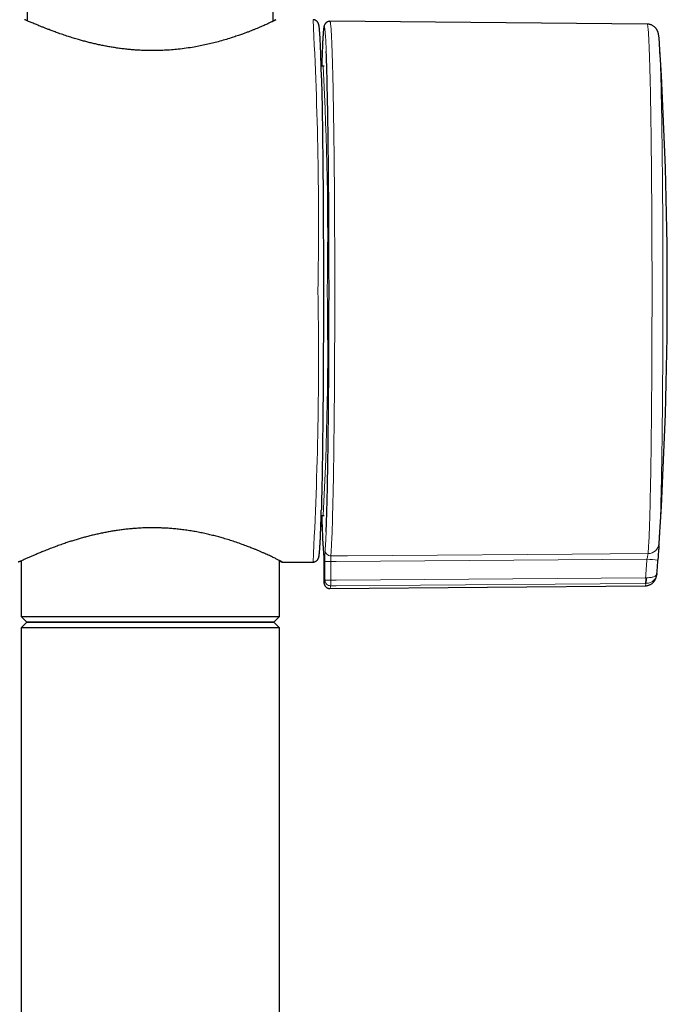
# Model space of a CAD drawing. Header units: millimetres. Extents: x 8 to 2314, y 12 to 2305.
# Tile 25 of 156: x 1108 to 1166, y 1066 to 1154. Entities that reach past the tile are written whole.
import ezdxf

# ---------------------------------------------------------------- set-up
doc = ezdxf.new("R2010")
doc.units = ezdxf.units.MM

msp = doc.modelspace()

# ---------------------------------------------------------------- linework, layer by layer
at = {"color": 7, "linetype": 'Continuous', "lineweight": 30}
for p, q in [((1108.979, 1197.283), (1108.979, 1153.766)), ((1130.879, 1153.727), (1130.879, 1197.283)), ((1135.927, 1153.716), (1135.93, 1153.717)), ((1164.187, 1153.47), (1135.93, 1153.717)), ((1135.426, 1149.712), (1135.326, 1149.712)), ((1135.326, 1109.712), (1135.426, 1109.712)), ((1131.429, 1100.712), (1131.429, 1105.705)), ((1165.137, 1105.728), (1165.137, 1105.729)), ((1108.429, 1105.663), (1108.429, 1100.712)), ((1131.674, 1105.562), (1134.426, 1105.562)), ((1135.38, 1105.482), (1135.381, 1103.827)), ((1135.38, 1105.482), (1135.38, 1105.482)), ((1135.381, 1103.827), (1135.381, 1103.827)), ((1135.927, 1103.208), (1164.015, 1103.453)), ((1108.429, 1100.712), (1108.929, 1100.212)), ((1108.429, 1100.712), (1120.136, 1100.712)), ((1120.136, 1100.712), (1131.429, 1100.712)), ((1130.929, 1100.212), (1131.429, 1100.712)), ((1108.929, 1100.212), (1108.429, 1099.712)), ((1108.429, 1099.712), (1108.429, 980.712)), ((1108.464, 1099.712), (1108.429, 1099.712)), ((1131.429, 1099.712), (1108.464, 1099.712)), ((1120.127, 1100.212), (1108.929, 1100.212)), ((1108.929, 1100.212), (1108.962, 1100.212)), ((1108.962, 1100.212), (1130.929, 1100.212)), ((1130.929, 1100.212), (1120.127, 1100.212)), ((1131.429, 1099.712), (1130.929, 1100.212)), ((1131.429, 980.712), (1131.429, 1099.712))]:
    msp.add_line(p, q, dxfattribs=at)
at = {"color": 252, "linetype": 'Continuous', "lineweight": 0}
for p, q in [((1135.365, 1106.452), (1135.369, 1106.39)), ((1135.38, 1105.482), (1135.381, 1103.827)), ((1135.49, 1103.948), (1135.489, 1105.603)), ((1136.002, 1105.613), (1136.003, 1103.958)), ((1164.05, 1104.172), (1164.116, 1104.169)), ((1164.075, 1103.666), (1164.042, 1103.666))]:
    msp.add_line(p, q, dxfattribs=at)
at = {"color": 252, "linetype": 'Continuous', "lineweight": 0, "flags": 128}
for points in [[(1135.605, 1151.036), (1135.596, 1151.243), (1135.586, 1151.482), (1135.576, 1151.707), (1135.565, 1151.917), (1135.555, 1152.112), (1135.544, 1152.291), (1135.533, 1152.454), (1135.523, 1152.602), (1135.512, 1152.734), (1135.501, 1152.851), (1135.49, 1152.951), (1135.479, 1153.036), (1135.468, 1153.104), (1135.456, 1153.156), (1135.445, 1153.192), (1135.434, 1153.212), (1135.423, 1153.216), (1135.412, 1153.204), (1135.401, 1153.175), (1135.39, 1153.131), (1135.379, 1153.07), (1135.368, 1152.993), (1135.357, 1152.9), (1135.346, 1152.791), (1135.335, 1152.666), (1135.324, 1152.526), (1135.313, 1152.37), (1135.302, 1152.198), (1135.292, 1152.011), (1135.281, 1151.808), (1135.271, 1151.59), (1135.26, 1151.357), (1135.25, 1151.109), (1135.24, 1150.847), (1135.23, 1150.57), (1135.22, 1150.279), (1135.211, 1149.973), (1135.204, 1149.74)], [(1135.93, 1153.717), (1135.939, 1153.712), (1135.95, 1153.692), (1135.961, 1153.655), (1135.973, 1153.602), (1135.984, 1153.532), (1135.995, 1153.446), (1136.007, 1153.343), (1136.018, 1153.224), (1136.029, 1153.089), (1136.04, 1152.938), (1136.051, 1152.771), (1136.062, 1152.588), (1136.073, 1152.39), (1136.083, 1152.175), (1136.094, 1151.946), (1136.104, 1151.701), (1136.115, 1151.44), (1136.125, 1151.165), (1136.135, 1150.875), (1136.145, 1150.571), (1136.155, 1150.252), (1136.164, 1149.919), (1136.174, 1149.573), (1136.183, 1149.212), (1136.192, 1148.838), (1136.201, 1148.451), (1136.21, 1148.051), (1136.219, 1147.639), (1136.227, 1147.214), (1136.235, 1146.777), (1136.243, 1146.328), (1136.251, 1145.868), (1136.259, 1145.397), (1136.266, 1144.915), (1136.273, 1144.422), (1136.28, 1143.919), (1136.287, 1143.407), (1136.293, 1142.885), (1136.299, 1142.354), (1136.305, 1141.815), (1136.311, 1141.267), (1136.316, 1140.711), (1136.321, 1140.147), (1136.326, 1139.577), (1136.33, 1138.999), (1136.335, 1138.416), (1136.339, 1137.826), (1136.342, 1137.231), (1136.346, 1136.63), (1136.349, 1136.025), (1136.352, 1135.415), (1136.354, 1134.801), (1136.357, 1134.184), (1136.359, 1133.564), (1136.36, 1132.941), (1136.362, 1132.316), (1136.363, 1131.69), (1136.363, 1131.061), (1136.364, 1130.432), (1136.364, 1129.803), (1136.364, 1129.173), (1136.364, 1128.544), (1136.363, 1127.915), (1136.362, 1127.288), (1136.361, 1126.662), (1136.359, 1126.039), (1136.357, 1125.418), (1136.355, 1124.8), (1136.353, 1124.185), (1136.35, 1123.575), (1136.347, 1122.968), (1136.343, 1122.366), (1136.34, 1121.769), (1136.336, 1121.178), (1136.332, 1120.592), (1136.327, 1120.013), (1136.322, 1119.44), (1136.317, 1118.875), (1136.312, 1118.317), (1136.307, 1117.766), (1136.301, 1117.224), (1136.295, 1116.691), (1136.288, 1116.167), (1136.282, 1115.651), (1136.275, 1115.146), (1136.268, 1114.651), (1136.261, 1114.165), (1136.253, 1113.691), (1136.246, 1113.228), (1136.238, 1112.776), (1136.23, 1112.335), (1136.221, 1111.907), (1136.213, 1111.491), (1136.204, 1111.087), (1136.195, 1110.696), (1136.186, 1110.319), (1136.177, 1109.954), (1136.167, 1109.604), (1136.158, 1109.267), (1136.148, 1108.944), (1136.138, 1108.635), (1136.128, 1108.341), (1136.118, 1108.062), (1136.107, 1107.797), (1136.097, 1107.548), (1136.086, 1107.314), (1136.076, 1107.095), (1136.065, 1106.892), (1136.054, 1106.705), (1136.043, 1106.533), (1136.032, 1106.377), (1136.021, 1106.238), (1136.01, 1106.114)], [(1164.262, 1106.32), (1164.273, 1106.437), (1164.284, 1106.569), (1164.295, 1106.718), (1164.306, 1106.882), (1164.317, 1107.062), (1164.328, 1107.258), (1164.338, 1107.469), (1164.349, 1107.695), (1164.359, 1107.936), (1164.369, 1108.193), (1164.379, 1108.464), (1164.389, 1108.749), (1164.399, 1109.049), (1164.409, 1109.363), (1164.418, 1109.692), (1164.428, 1110.033), (1164.437, 1110.389), (1164.446, 1110.757), (1164.455, 1111.139), (1164.464, 1111.533), (1164.472, 1111.94), (1164.481, 1112.359), (1164.489, 1112.79), (1164.497, 1113.233), (1164.504, 1113.687), (1164.512, 1114.151), (1164.519, 1114.627), (1164.526, 1115.113), (1164.533, 1115.609), (1164.539, 1116.114), (1164.546, 1116.629), (1164.552, 1117.153), (1164.558, 1117.685), (1164.563, 1118.226), (1164.568, 1118.775), (1164.574, 1119.331), (1164.578, 1119.894), (1164.583, 1120.464), (1164.587, 1121.04), (1164.591, 1121.623), (1164.595, 1122.21), (1164.598, 1122.803), (1164.601, 1123.401), (1164.604, 1124.003), (1164.607, 1124.609), (1164.609, 1125.219), (1164.611, 1125.831), (1164.613, 1126.446), (1164.614, 1127.064), (1164.615, 1127.683), (1164.616, 1128.304), (1164.616, 1128.925), (1164.617, 1129.547), (1164.617, 1130.17), (1164.616, 1130.792), (1164.616, 1131.413), (1164.615, 1132.033), (1164.613, 1132.651), (1164.612, 1133.268), (1164.61, 1133.882), (1164.608, 1134.493), (1164.605, 1135.101), (1164.603, 1135.705), (1164.6, 1136.305), (1164.597, 1136.901), (1164.593, 1137.491), (1164.589, 1138.076), (1164.585, 1138.656), (1164.581, 1139.229), (1164.576, 1139.796), (1164.571, 1140.356), (1164.566, 1140.909), (1164.561, 1141.454), (1164.555, 1141.991), (1164.549, 1142.519), (1164.543, 1143.039), (1164.536, 1143.549), (1164.53, 1144.05), (1164.523, 1144.542), (1164.516, 1145.023), (1164.508, 1145.493), (1164.501, 1145.953), (1164.493, 1146.401), (1164.485, 1146.839), (1164.477, 1147.264), (1164.468, 1147.677), (1164.46, 1148.078), (1164.451, 1148.467), (1164.442, 1148.842), (1164.433, 1149.205), (1164.423, 1149.554), (1164.414, 1149.889), (1164.404, 1150.211), (1164.395, 1150.518), (1164.385, 1150.811), (1164.375, 1151.09), (1164.364, 1151.354), (1164.354, 1151.604), (1164.344, 1151.838), (1164.333, 1152.057), (1164.323, 1152.261), (1164.312, 1152.449), (1164.301, 1152.622), (1164.29, 1152.779), (1164.279, 1152.92), (1164.268, 1153.045), (1164.257, 1153.154), (1164.246, 1153.247), (1164.235, 1153.324), (1164.224, 1153.385), (1164.212, 1153.429), (1164.201, 1153.458), (1164.19, 1153.47), (1164.187, 1153.47)], [(1165.339, 1150.677), (1165.346, 1150.503), (1165.356, 1150.249), (1165.366, 1149.981), (1165.375, 1149.7), (1165.385, 1149.404), (1165.394, 1149.095), (1165.403, 1148.773), (1165.412, 1148.438), (1165.421, 1148.09), (1165.429, 1147.729), (1165.438, 1147.356), (1165.446, 1146.97), (1165.454, 1146.573), (1165.462, 1146.165), (1165.47, 1145.745), (1165.477, 1145.314), (1165.485, 1144.872), (1165.492, 1144.42), (1165.499, 1143.958), (1165.505, 1143.486), (1165.512, 1143.005), (1165.518, 1142.514), (1165.524, 1142.015), (1165.529, 1141.507), (1165.535, 1140.992), (1165.54, 1140.468), (1165.545, 1139.937), (1165.55, 1139.399), (1165.554, 1138.855), (1165.558, 1138.304), (1165.562, 1137.747), (1165.566, 1137.185), (1165.569, 1136.618), (1165.573, 1136.046), (1165.575, 1135.469), (1165.578, 1134.889), (1165.58, 1134.305), (1165.582, 1133.718), (1165.584, 1133.128), (1165.586, 1132.536), (1165.587, 1131.942), (1165.588, 1131.346), (1165.588, 1130.749), (1165.589, 1130.152), (1165.589, 1129.554), (1165.589, 1128.956), (1165.588, 1128.359), (1165.587, 1127.763), (1165.586, 1127.168), (1165.585, 1126.575), (1165.583, 1125.984), (1165.581, 1125.395), (1165.579, 1124.81), (1165.577, 1124.228), (1165.574, 1123.649), (1165.571, 1123.075), (1165.568, 1122.506), (1165.564, 1121.941), (1165.56, 1121.382), (1165.556, 1120.828), (1165.552, 1120.28), (1165.547, 1119.739), (1165.542, 1119.205), (1165.537, 1118.678), (1165.532, 1118.159), (1165.526, 1117.647), (1165.521, 1117.144), (1165.515, 1116.649), (1165.508, 1116.164), (1165.502, 1115.687), (1165.495, 1115.22), (1165.488, 1114.764), (1165.481, 1114.317), (1165.473, 1113.881), (1165.466, 1113.456), (1165.458, 1113.042), (1165.45, 1112.639), (1165.442, 1112.249), (1165.433, 1111.87), (1165.425, 1111.503), (1165.416, 1111.149), (1165.407, 1110.808), (1165.398, 1110.479), (1165.389, 1110.164), (1165.38, 1109.862), (1165.37, 1109.574), (1165.361, 1109.3), (1165.351, 1109.039), (1165.346, 1108.904)], [(1164.166, 1105.817), (1136.498, 1105.616), (1136.002, 1105.613)], [(1136.01, 1106.114), (1136.505, 1106.118), (1137.505, 1106.125), (1141.503, 1106.154), (1157.497, 1106.271), (1164.262, 1106.32)], [(1135.381, 1103.827), (1135.393, 1103.772), (1135.405, 1103.733), (1135.417, 1103.712), (1135.429, 1103.709), (1135.441, 1103.722), (1135.454, 1103.753), (1135.466, 1103.801), (1135.478, 1103.866), (1135.49, 1103.948)], [(1136.011, 1103.958), (1136.498, 1103.961), (1164.05, 1104.172)], [(1135.381, 1103.827), (1135.389, 1103.739), (1135.39, 1103.735)], [(1164.042, 1103.666), (1163.996, 1103.665), (1159.997, 1103.635), (1144.004, 1103.513), (1136.491, 1103.456), (1135.995, 1103.452)]]:
    msp.add_lwpolyline(points, dxfattribs=at)
at = {"color": 7, "linetype": 'Continuous', "lineweight": 30, "flags": 128}
for points in [[(1135.599, 1108.254), (1135.609, 1108.513), (1135.619, 1108.786), (1135.629, 1109.074), (1135.639, 1109.376), (1135.649, 1109.692), (1135.658, 1110.022), (1135.667, 1110.366), (1135.676, 1110.723), (1135.685, 1111.092), (1135.694, 1111.475), (1135.703, 1111.87), (1135.711, 1112.278), (1135.719, 1112.697), (1135.727, 1113.128), (1135.735, 1113.571), (1135.742, 1114.025), (1135.75, 1114.489), (1135.757, 1114.964), (1135.764, 1115.449), (1135.77, 1115.944), (1135.777, 1116.449), (1135.783, 1116.962), (1135.789, 1117.485), (1135.795, 1118.015), (1135.8, 1118.554), (1135.805, 1119.101), (1135.81, 1119.654), (1135.815, 1120.215), (1135.819, 1120.782), (1135.823, 1121.356), (1135.827, 1121.935), (1135.83, 1122.519), (1135.834, 1123.109), (1135.837, 1123.702), (1135.839, 1124.301), (1135.842, 1124.902), (1135.844, 1125.507), (1135.846, 1126.116), (1135.847, 1126.726), (1135.849, 1127.339), (1135.85, 1127.953), (1135.85, 1128.568), (1135.851, 1129.184), (1135.851, 1129.801), (1135.851, 1130.417), (1135.85, 1131.033), (1135.849, 1131.648), (1135.848, 1132.262), (1135.847, 1132.874), (1135.845, 1133.484), (1135.843, 1134.091), (1135.841, 1134.695), (1135.839, 1135.296), (1135.836, 1135.893), (1135.833, 1136.486), (1135.829, 1137.074), (1135.826, 1137.657), (1135.822, 1138.234), (1135.818, 1138.806), (1135.813, 1139.371), (1135.809, 1139.93), (1135.804, 1140.482), (1135.798, 1141.026), (1135.793, 1141.563), (1135.787, 1142.091), (1135.781, 1142.611), (1135.775, 1143.122), (1135.768, 1143.624), (1135.762, 1144.116), (1135.755, 1144.598), (1135.748, 1145.07), (1135.74, 1145.531), (1135.733, 1145.982), (1135.725, 1146.421), (1135.717, 1146.849), (1135.709, 1147.265), (1135.7, 1147.669), (1135.692, 1148.061), (1135.683, 1148.44), (1135.674, 1148.806), (1135.665, 1149.159), (1135.655, 1149.498), (1135.646, 1149.824), (1135.636, 1150.137), (1135.627, 1150.435), (1135.617, 1150.718), (1135.607, 1150.988), (1135.605, 1151.036)], [(1135.181, 1148.68), (1135.186, 1148.475), (1135.195, 1148.092), (1135.204, 1147.696), (1135.212, 1147.288), (1135.22, 1146.867), (1135.228, 1146.435), (1135.236, 1145.992), (1135.244, 1145.537), (1135.251, 1145.072), (1135.258, 1144.596), (1135.265, 1144.11), (1135.272, 1143.613), (1135.278, 1143.108), (1135.285, 1142.593), (1135.291, 1142.069), (1135.296, 1141.537), (1135.302, 1140.997), (1135.307, 1140.449), (1135.312, 1139.894), (1135.317, 1139.332), (1135.321, 1138.763), (1135.325, 1138.188), (1135.329, 1137.607), (1135.333, 1137.021), (1135.336, 1136.429), (1135.339, 1135.833), (1135.342, 1135.233), (1135.344, 1134.629), (1135.346, 1134.022), (1135.348, 1133.412), (1135.35, 1132.799), (1135.351, 1132.184), (1135.352, 1131.568), (1135.353, 1130.95), (1135.353, 1130.331), (1135.354, 1129.712)], [(1135.354, 1129.712), (1135.353, 1129.093), (1135.353, 1128.475), (1135.352, 1127.857), (1135.351, 1127.24), (1135.35, 1126.625), (1135.348, 1126.013), (1135.346, 1125.403), (1135.344, 1124.795), (1135.342, 1124.191), (1135.339, 1123.591), (1135.336, 1122.995), (1135.333, 1122.404), (1135.329, 1121.818), (1135.325, 1121.237), (1135.321, 1120.662), (1135.317, 1120.093), (1135.312, 1119.531), (1135.307, 1118.975), (1135.302, 1118.428), (1135.296, 1117.887), (1135.291, 1117.355), (1135.285, 1116.832), (1135.278, 1116.317), (1135.272, 1115.811), (1135.265, 1115.315), (1135.258, 1114.829), (1135.251, 1114.353), (1135.244, 1113.887), (1135.236, 1113.433), (1135.228, 1112.989), (1135.22, 1112.557), (1135.212, 1112.137), (1135.204, 1111.729), (1135.195, 1111.333), (1135.186, 1110.95), (1135.177, 1110.579), (1135.168, 1110.222), (1135.168, 1110.212)]]:
    msp.add_lwpolyline(points, dxfattribs=at)
at = {"color": 252, "linetype": 'Continuous', "lineweight": 0}
for centre, radius, start, end in [((800.52, 1135.748), 334.397, 358.96581, 3.10526), ((859.559, 1134.724), 276.174, 358.96012, 3.11096), ((800.52, 1123.677), 334.397, 356.89474, 1.03419), ((863.193, 1124.635), 272.542, 356.86135, 1.06753), ((1183.737, 1110.487), 48.54, 180.94581, 184.76834), ((1100.698, 1109.45), 34.921, 355.32789, 358.03716), ((1136.002, 1106.612), 0.498, 180.71755, 270.93833), ((1164.261, 1107.31), 0.99, 270.07393, 353.81435), ((816.077, 1129.65), 348.904, 355.81238, 356.08325), ((1163.656, 1094.836), 10.993, 82.2577, 87.34063), ((1135.877, 1098.88), 6.734, 88.93475, 93.30429), ((1135.877, 1097.367), 6.592, 88.83704, 93.36819), ((1135.989, 1103.951), 0.499, 180.42946, 270.73038), ((1129.686, 1103.803), 6.319, 356.82215, 1.40686), ((1157.833, 1104.016), 6.219, 356.77524, 1.43854), ((1162.283, 1104.064), 1.836, 347.4677, 3.28319), ((1135.602, 1103.426), 0.394, 326.41894, 3.85263), ((1163.701, 1103.657), 0.374, 327.00919, 1.37179)]:
    msp.add_arc(centre, radius, start, end, dxfattribs=at)
at = {"color": 7, "linetype": 'Continuous', "lineweight": 30}
for centre, radius, start, end in [((1121.618, 1148.928), 43.756, 2.29093, 3.82733), ((815.978, 1129.712), 350, 356.4073, 3.5927), ((1126, 1110.297), 39.37, 355.88636, 357.97223), ((1135.881, 1103.827), 0.5, 180.02078, 190.66101)]:
    msp.add_arc(centre, radius, start, end, dxfattribs=at)
for points, knots in [([(1120.131, 1151.108), (1119.986, 1151.109), (1119.695, 1151.111), (1119.257, 1151.125), (1118.819, 1151.147), (1118.38, 1151.178), (1117.943, 1151.218), (1117.508, 1151.266), (1117.075, 1151.323), (1116.651, 1151.387), (1116.237, 1151.456), (1115.833, 1151.532), (1115.435, 1151.613), (1115.042, 1151.699), (1114.656, 1151.791), (1114.277, 1151.886), (1113.906, 1151.985), (1113.507, 1152.098), (1113.084, 1152.224), (1112.613, 1152.373), (1112.133, 1152.532), (1111.678, 1152.692), (1111.273, 1152.84), (1110.936, 1152.967), (1110.64, 1153.082), (1110.38, 1153.185), (1110.136, 1153.283), (1109.907, 1153.376), (1109.696, 1153.464), (1109.503, 1153.545), (1109.33, 1153.618), (1109.17, 1153.685), (1109.029, 1153.745), (1108.901, 1153.798), (1108.803, 1153.838), (1108.745, 1153.86), (1108.737, 1153.861), (1108.733, 1153.861)], [0, 0, 0, 0, 0.024423, 0.048893, 0.073627, 0.09836, 0.123285, 0.148211, 0.173399, 0.198635, 0.223039, 0.247484, 0.272144, 0.296805, 0.32162, 0.346434, 0.371459, 0.396521, 0.429185, 0.461929, 0.501576, 0.541366, 0.57483, 0.608381, 0.635798, 0.663266, 0.690978, 0.718743, 0.746906, 0.775127, 0.803617, 0.832171, 0.864365, 0.896658, 0.935864, 0.975254, 1, 1, 1, 1]), ([(1131.126, 1153.862), (1131.127, 1153.862), (1131.13, 1153.861), (1131.116, 1153.85), (1131.078, 1153.829), (1131.012, 1153.794), (1130.932, 1153.754), (1130.845, 1153.711), (1130.742, 1153.661), (1130.622, 1153.604), (1130.488, 1153.541), (1130.338, 1153.472), (1130.172, 1153.398), (1129.99, 1153.317), (1129.792, 1153.231), (1129.578, 1153.14), (1129.349, 1153.045), (1129.105, 1152.946), (1128.846, 1152.844), (1128.573, 1152.74), (1128.286, 1152.633), (1127.953, 1152.513), (1127.569, 1152.381), (1127.099, 1152.227), (1126.572, 1152.065), (1126.014, 1151.909), (1125.465, 1151.767), (1124.933, 1151.643), (1124.389, 1151.529), (1123.793, 1151.418), (1123.139, 1151.316), (1122.464, 1151.232), (1121.813, 1151.171), (1121.225, 1151.134), (1120.663, 1151.112), (1120.308, 1151.11), (1120.131, 1151.108)], [0, 0, 0, 0, 0.019587, 0.041824, 0.07398, 0.106237, 0.129975, 0.153753, 0.177749, 0.201745, 0.225898, 0.250051, 0.27442, 0.298828, 0.323677, 0.348565, 0.373664, 0.398763, 0.424013, 0.449264, 0.474724, 0.500222, 0.533935, 0.567734, 0.608689, 0.649804, 0.684414, 0.719126, 0.753085, 0.787149, 0.828523, 0.870103, 0.905201, 0.940434, 0.970175, 1, 1, 1, 1]), ([(1130.879, 1153.766), (1130.908, 1153.778), (1130.967, 1153.803), (1131.033, 1153.83), (1131.098, 1153.855), (1131.115, 1153.859), (1131.126, 1153.862)], [0, 0, 0, 0, 0.206041, 0.416493, 0.627344, 1, 1, 1, 1]), ([(1135.181, 1148.692), (1135.181, 1148.705), (1135.178, 1148.833), (1135.172, 1149.067), (1135.163, 1149.393), (1135.155, 1149.707), (1135.146, 1150.009), (1135.137, 1150.299), (1135.128, 1150.577), (1135.119, 1150.843), (1135.109, 1151.097), (1135.1, 1151.339), (1135.09, 1151.568), (1135.08, 1151.784), (1135.071, 1151.988), (1135.061, 1152.179), (1135.05, 1152.358), (1135.04, 1152.523), (1135.03, 1152.677), (1135.019, 1152.817), (1135.008, 1152.946), (1134.997, 1153.062), (1134.985, 1153.168), (1134.972, 1153.266), (1134.959, 1153.348), (1134.944, 1153.416), (1134.93, 1153.469), (1134.914, 1153.514), (1134.898, 1153.553), (1134.878, 1153.593), (1134.854, 1153.633), (1134.823, 1153.674), (1134.786, 1153.715), (1134.74, 1153.756), (1134.684, 1153.794), (1134.619, 1153.827), (1134.543, 1153.85), (1134.478, 1153.863), (1134.437, 1153.861), (1134.426, 1153.861)], [0, 0, 0, 0, 0.004038, 0.041369, 0.078708, 0.116054, 0.153408, 0.190774, 0.228152, 0.265544, 0.302955, 0.340388, 0.377848, 0.415342, 0.452879, 0.490471, 0.528136, 0.565898, 0.603794, 0.641879, 0.680246, 0.719047, 0.758573, 0.799433, 0.843205, 0.875563, 0.900004, 0.915073, 0.927637, 0.938103, 0.947086, 0.955059, 0.962393, 0.96937, 0.976187, 0.982956, 0.989719, 0.997173, 1, 1, 1, 1]), ([(1135.931, 1153.716), (1135.928, 1153.716), (1135.897, 1153.719), (1135.838, 1153.71), (1135.761, 1153.691), (1135.692, 1153.661), (1135.633, 1153.626), (1135.584, 1153.587), (1135.545, 1153.547), (1135.513, 1153.507), (1135.487, 1153.469), (1135.466, 1153.432), (1135.449, 1153.395), (1135.434, 1153.357), (1135.421, 1153.317), (1135.408, 1153.271), (1135.394, 1153.206), (1135.38, 1153.125), (1135.367, 1153.025), (1135.355, 1152.919), (1135.344, 1152.8), (1135.333, 1152.667), (1135.322, 1152.523), (1135.312, 1152.367), (1135.301, 1152.199), (1135.291, 1152.018), (1135.281, 1151.825), (1135.271, 1151.62), (1135.262, 1151.402), (1135.252, 1151.171), (1135.243, 1150.928), (1135.233, 1150.673), (1135.224, 1150.405), (1135.215, 1150.125), (1135.208, 1149.901), (1135.204, 1149.767), (1135.203, 1149.734)], [0, 0, 0, 0, 0.000937, 0.009214, 0.017249, 0.025115, 0.0329, 0.040715, 0.048727, 0.057173, 0.066371, 0.076726, 0.088764, 0.103217, 0.121195, 0.144607, 0.177488, 0.232224, 0.279432, 0.324159, 0.371526, 0.417304, 0.462224, 0.506644, 0.550746, 0.594635, 0.638374, 0.682004, 0.725553, 0.76904, 0.812479, 0.85588, 0.899251, 0.942598, 0.985924, 1, 1, 1, 1]), ([(1165.276, 1151.857), (1165.276, 1151.86), (1165.272, 1151.916), (1165.264, 1152.013), (1165.253, 1152.148), (1165.24, 1152.273), (1165.226, 1152.395), (1165.21, 1152.502), (1165.193, 1152.591), (1165.177, 1152.659), (1165.163, 1152.713), (1165.146, 1152.766), (1165.126, 1152.819), (1165.103, 1152.872), (1165.075, 1152.928), (1165.042, 1152.986), (1165.002, 1153.047), (1164.953, 1153.11), (1164.895, 1153.173), (1164.827, 1153.236), (1164.748, 1153.296), (1164.659, 1153.35), (1164.563, 1153.396), (1164.459, 1153.432), (1164.348, 1153.458), (1164.256, 1153.47), (1164.201, 1153.469), (1164.187, 1153.468)], [0, 0, 0, 0, 0.006677, 0.10074, 0.196497, 0.295088, 0.39903, 0.515573, 0.598511, 0.642955, 0.680885, 0.71239, 0.739198, 0.762625, 0.783686, 0.803191, 0.821795, 0.840025, 0.858219, 0.876578, 0.895221, 0.914132, 0.933232, 0.952443, 0.971712, 0.992773, 1, 1, 1, 1]), ([(1135.326, 1149.713), (1135.321, 1149.713), (1135.292, 1149.711), (1135.24, 1149.721), (1135.186, 1149.736), (1135.161, 1149.75), (1135.153, 1149.754)], [0, 0, 0, 0, 0.073795, 0.4674, 0.847568, 1, 1, 1, 1]), ([(1134.426, 1105.564), (1134.438, 1105.564), (1134.478, 1105.562), (1134.543, 1105.574), (1134.618, 1105.598), (1134.683, 1105.63), (1134.738, 1105.668), (1134.783, 1105.707), (1134.82, 1105.747), (1134.849, 1105.786), (1134.873, 1105.824), (1134.893, 1105.861), (1134.909, 1105.898), (1134.923, 1105.936), (1134.936, 1105.978), (1134.949, 1106.029), (1134.962, 1106.097), (1134.976, 1106.182), (1134.988, 1106.282), (1135, 1106.39), (1135.011, 1106.512), (1135.022, 1106.647), (1135.033, 1106.794), (1135.044, 1106.953), (1135.054, 1107.125), (1135.064, 1107.308), (1135.074, 1107.505), (1135.084, 1107.713), (1135.093, 1107.935), (1135.103, 1108.169), (1135.112, 1108.415), (1135.122, 1108.673), (1135.131, 1108.944), (1135.14, 1109.227), (1135.149, 1109.521), (1135.158, 1109.828), (1135.164, 1110.054), (1135.167, 1110.181), (1135.168, 1110.199)], [0, 0, 0, 0, 0.003259, 0.010764, 0.01807, 0.025251, 0.032392, 0.039613, 0.047089, 0.055067, 0.063866, 0.073892, 0.085688, 0.10003, 0.118143, 0.142277, 0.177757, 0.224931, 0.267514, 0.308146, 0.351135, 0.392907, 0.433997, 0.47468, 0.515098, 0.555338, 0.595451, 0.635471, 0.675421, 0.715318, 0.755174, 0.794997, 0.834793, 0.874568, 0.914325, 0.954068, 0.993798, 1, 1, 1, 1]), ([(1135.153, 1109.671), (1135.165, 1109.677), (1135.196, 1109.692), (1135.255, 1109.709), (1135.303, 1109.711), (1135.327, 1109.712)], [0, 0, 0, 0, 0.243245, 0.616186, 1, 1, 1, 1]), ([(1135.203, 1109.692), (1135.206, 1109.604), (1135.211, 1109.417), (1135.22, 1109.145), (1135.229, 1108.872), (1135.238, 1108.611), (1135.248, 1108.363), (1135.257, 1108.127), (1135.267, 1107.904), (1135.277, 1107.693), (1135.286, 1107.495), (1135.296, 1107.309), (1135.307, 1107.137), (1135.317, 1106.977), (1135.327, 1106.829), (1135.338, 1106.694), (1135.349, 1106.571), (1135.359, 1106.472), (1135.366, 1106.416), (1135.368, 1106.394)], [0, 0, 0, 0, 0.0524261, 0.112134, 0.1718634, 0.2316187, 0.2914053, 0.3512305, 0.4111033, 0.4710362, 0.5310455, 0.5911542, 0.6513944, 0.7118129, 0.7724798, 0.8335054, 0.8950716, 0.9575009, 1, 1, 1, 1]), ([(1131.676, 1105.564), (1131.675, 1105.567), (1131.673, 1105.57), (1131.642, 1105.59), (1131.598, 1105.615), (1131.536, 1105.648), (1131.457, 1105.69), (1131.362, 1105.739), (1131.249, 1105.796), (1131.12, 1105.861), (1130.974, 1105.932), (1130.814, 1106.009), (1130.638, 1106.092), (1130.447, 1106.18), (1130.24, 1106.274), (1130.018, 1106.373), (1129.781, 1106.476), (1129.529, 1106.584), (1129.234, 1106.706), (1128.89, 1106.844), (1128.464, 1107.009), (1127.982, 1107.186), (1127.467, 1107.364), (1126.957, 1107.529), (1126.486, 1107.671), (1126.03, 1107.8), (1125.592, 1107.916), (1125.14, 1108.026), (1124.674, 1108.13), (1124.193, 1108.227), (1123.698, 1108.316), (1123.192, 1108.395), (1122.695, 1108.461), (1122.211, 1108.514), (1121.76, 1108.553), (1121.323, 1108.582), (1120.902, 1108.601), (1120.478, 1108.612), (1119.988, 1108.615), (1119.434, 1108.605), (1118.88, 1108.578), (1118.39, 1108.543), (1117.964, 1108.503), (1117.54, 1108.456), (1117.118, 1108.4), (1116.699, 1108.337), (1116.284, 1108.267), (1115.873, 1108.19), (1115.465, 1108.106), (1115.061, 1108.016), (1114.661, 1107.921), (1114.268, 1107.82), (1113.883, 1107.715), (1113.505, 1107.606), (1113.136, 1107.495), (1112.777, 1107.381), (1112.384, 1107.251), (1111.964, 1107.107), (1111.495, 1106.937), (1111.021, 1106.758), (1110.577, 1106.583), (1110.187, 1106.425), (1109.848, 1106.283), (1109.538, 1106.151), (1109.238, 1106.021), (1108.954, 1105.896), (1108.713, 1105.789), (1108.524, 1105.705), (1108.395, 1105.648), (1108.306, 1105.61), (1108.248, 1105.586), (1108.209, 1105.57), (1108.187, 1105.563), (1108.184, 1105.563), (1108.182, 1105.563)], [0, 0, 0, 0, 0.013816, 0.02571, 0.037626, 0.049657, 0.061688, 0.073802, 0.085917, 0.098148, 0.110399, 0.122489, 0.134597, 0.146808, 0.15902, 0.171304, 0.183589, 0.195974, 0.208376, 0.224862, 0.241389, 0.261399, 0.281481, 0.29837, 0.315303, 0.329155, 0.343032, 0.357034, 0.371065, 0.385302, 0.399571, 0.41398, 0.428424, 0.441215, 0.454033, 0.465373, 0.476713, 0.488131, 0.499548, 0.516082, 0.532676, 0.544223, 0.55579, 0.567463, 0.579137, 0.590887, 0.602638, 0.614492, 0.626365, 0.638473, 0.650599, 0.662823, 0.675047, 0.687341, 0.699635, 0.712024, 0.724431, 0.74133, 0.758272, 0.778797, 0.799401, 0.816741, 0.834131, 0.85133, 0.868581, 0.889528, 0.910576, 0.928337, 0.946164, 0.958704, 0.971268, 0.982376, 0.993483, 1, 1, 1, 1]), ([(1165.245, 1107.203), (1165.247, 1107.223), (1165.254, 1107.287), (1165.261, 1107.371), (1165.266, 1107.442), (1165.268, 1107.46)], [0, 0, 0, 0, 0.254716, 0.809975, 1, 1, 1, 1]), ([(1165.231, 1107.038), (1165.229, 1107.004), (1165.222, 1106.924), (1165.21, 1106.759), (1165.195, 1106.556), (1165.179, 1106.33), (1165.162, 1106.086), (1165.148, 1105.883), (1165.14, 1105.763), (1165.137, 1105.728)], [0, 0, 0, 0, 0.122048, 0.285837, 0.445189, 0.609138, 0.768929, 0.933327, 1, 1, 1, 1]), ([(1165.23, 1107.025), (1165.232, 1107.045), (1165.235, 1107.088), (1165.239, 1107.137), (1165.243, 1107.174), (1165.245, 1107.195), (1165.245, 1107.199), (1165.245, 1107.201)], [0, 0, 0, 0, 0.214987, 0.468988, 0.690967, 0.885899, 1, 1, 1, 1]), ([(1135.368, 1106.397), (1135.368, 1106.397), (1135.368, 1106.396), (1135.369, 1106.382), (1135.37, 1106.356), (1135.371, 1106.329), (1135.372, 1106.307), (1135.372, 1106.302)], [0, 0, 0, 0, 0.141649, 0.352199, 0.615206, 0.919155, 1, 1, 1, 1]), ([(1135.372, 1106.315), (1135.372, 1106.297), (1135.374, 1106.25), (1135.376, 1106.148), (1135.378, 1106.015), (1135.379, 1105.867), (1135.38, 1105.707), (1135.38, 1105.576), (1135.38, 1105.501), (1135.38, 1105.482)], [0, 0, 0, 0, 0.106187, 0.273592, 0.440993, 0.608393, 0.775793, 0.943192, 1, 1, 1, 1]), ([(1165.053, 1104.528), (1165.069, 1104.761), (1165.098, 1105.161), (1165.126, 1105.561), (1165.137, 1105.729)], [0, 0, 0, 0, 0.5818744, 1, 1, 1, 1]), ([(1131.429, 1105.663), (1131.444, 1105.657), (1131.512, 1105.627), (1131.592, 1105.592), (1131.659, 1105.566), (1131.67, 1105.564), (1131.674, 1105.563)], [0, 0, 0, 0, 0.094814, 0.428531, 0.763849, 1, 1, 1, 1]), ([(1164.015, 1103.454), (1164.051, 1103.455), (1164.126, 1103.458), (1164.237, 1103.478), (1164.344, 1103.509), (1164.444, 1103.551), (1164.536, 1103.601), (1164.617, 1103.657), (1164.688, 1103.717), (1164.75, 1103.778), (1164.801, 1103.839), (1164.845, 1103.898), (1164.881, 1103.955), (1164.911, 1104.009), (1164.936, 1104.062), (1164.958, 1104.112), (1164.976, 1104.163), (1164.992, 1104.213), (1165.007, 1104.266), (1165.021, 1104.325), (1165.033, 1104.386), (1165.04, 1104.428), (1165.044, 1104.449)], [0, 0, 0, 0, 0.0348409, 0.0718924, 0.1082003, 0.1438346, 0.1788418, 0.2132543, 0.2471323, 0.2806405, 0.3141304, 0.3480476, 0.3830708, 0.4201142, 0.4602902, 0.5049558, 0.5558241, 0.615178, 0.6862833, 0.7742815, 0.888506, 1, 1, 1, 1]), ([(1165.053, 1104.533), (1165.053, 1104.531), (1165.053, 1104.527), (1165.052, 1104.519), (1165.051, 1104.508), (1165.049, 1104.487), (1165.047, 1104.465), (1165.044, 1104.449), (1165.043, 1104.445)], [0, 0, 0, 0, 0.062049, 0.139064, 0.253642, 0.462764, 0.845284, 1, 1, 1, 1]), ([(1165.053, 1104.533), (1165.053, 1104.532), (1165.053, 1104.531), (1165.053, 1104.529), (1165.053, 1104.528)], [0, 0, 0, 0, 0.575698, 1, 1, 1, 1]), ([(1135.39, 1103.735), (1135.392, 1103.721), (1135.4, 1103.684), (1135.412, 1103.634), (1135.428, 1103.581), (1135.444, 1103.54), (1135.462, 1103.5), (1135.484, 1103.46), (1135.511, 1103.419), (1135.544, 1103.378), (1135.585, 1103.337), (1135.635, 1103.297), (1135.695, 1103.262), (1135.766, 1103.232), (1135.846, 1103.211), (1135.903, 1103.209), (1135.93, 1103.208)], [0, 0, 0, 0, 0.117828, 0.317745, 0.431319, 0.517911, 0.589351, 0.649432, 0.701513, 0.748189, 0.791467, 0.832868, 0.873429, 0.91372, 0.958493, 1, 1, 1, 1])]:
    msp.add_open_spline(points, degree=3, knots=knots, dxfattribs=at)
at = {"color": 252, "linetype": 'Continuous', "lineweight": 0}
for points, knots in [([(1135.489, 1105.603), (1135.489, 1105.659), (1135.489, 1105.771), (1135.49, 1105.936), (1135.491, 1106.092), (1135.493, 1106.235), (1135.495, 1106.359), (1135.497, 1106.464), (1135.5, 1106.544), (1135.502, 1106.587), (1135.503, 1106.602), (1135.504, 1106.606)], [0, 0, 0, 0, 0.119915, 0.239831, 0.359746, 0.479662, 0.599573, 0.719485, 0.839396, 0.959307, 1, 1, 1, 1]), ([(1135.365, 1106.452), (1135.366, 1106.44), (1135.368, 1106.418), (1135.37, 1106.369), (1135.371, 1106.327), (1135.372, 1106.315)], [0, 0, 0, 0, 0.42271, 0.845419, 1, 1, 1, 1]), ([(1136.01, 1106.114), (1136.009, 1106.098), (1136.008, 1106.067), (1136.006, 1105.955), (1136.004, 1105.809), (1136.003, 1105.688), (1136.002, 1105.622), (1136.002, 1105.613)], [0, 0, 0, 0, 0.23977, 0.479541, 0.719283, 0.959021, 1, 1, 1, 1]), ([(1164.166, 1105.817), (1164.179, 1105.874), (1164.198, 1105.96), (1164.219, 1106.065), (1164.238, 1106.161), (1164.255, 1106.257), (1164.262, 1106.306), (1164.262, 1106.318), (1164.262, 1106.32)], [0, 0, 0, 0, 0.24401, 0.366557, 0.489086, 0.72871, 0.962151, 1, 1, 1, 1]), ([(1165.043, 1104.445), (1165.04, 1104.429), (1165.03, 1104.374), (1165.001, 1104.279), (1164.949, 1104.164), (1164.875, 1104.049), (1164.779, 1103.94), (1164.663, 1103.845), (1164.531, 1103.767), (1164.388, 1103.711), (1164.235, 1103.673), (1164.129, 1103.668), (1164.075, 1103.666)], [0, 0, 0, 0, 0.038838, 0.133249, 0.234854, 0.338169, 0.450395, 0.565293, 0.672459, 0.782404, 0.889595, 1, 1, 1, 1]), ([(1165.053, 1104.528), (1165.053, 1104.528), (1165.053, 1104.526), (1165.052, 1104.521), (1165.051, 1104.512), (1165.048, 1104.494), (1165.038, 1104.462), (1165.013, 1104.417), (1164.966, 1104.366), (1164.898, 1104.315), (1164.807, 1104.269), (1164.695, 1104.229), (1164.566, 1104.198), (1164.427, 1104.178), (1164.275, 1104.167), (1164.169, 1104.168), (1164.116, 1104.169)], [0, 0, 0, 0, 0.0019864, 0.0095254, 0.0232925, 0.0484989, 0.0950455, 0.1836079, 0.2791552, 0.3763152, 0.4819475, 0.5901078, 0.6911556, 0.7948343, 0.8959046, 1, 1, 1, 1])]:
    msp.add_open_spline(points, degree=3, knots=knots, dxfattribs=at)

doc.saveas('drawing.dxf')
